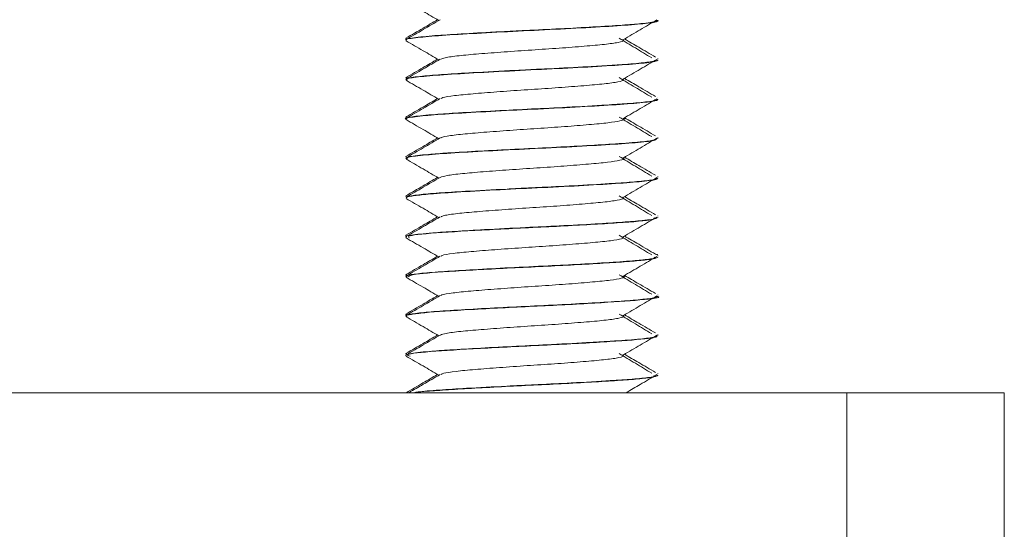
# Model space of a CAD drawing. Header units: millimetres. Extents: x -268 to 358, y -1428 to -19.
# Tile 31 of 34: x 327 to 358, y -102 to -86. Entities that reach past the tile are written whole.
import ezdxf

# ---------------------------------------------------------------- set-up
doc = ezdxf.new("R2010")
doc.units = ezdxf.units.MM

msp = doc.modelspace()

# ---------------------------------------------------------------- linework, layer by layer
at = {"color": 7, "linetype": 'Continuous', "lineweight": 15}
for p, q in [((346.831, -86.085), (346.831, -86.075)), ((338.831, -86.654), (338.831, -86.664)), ((338.831, -86.7), (338.831, -86.71)), ((338.846, -86.64), (338.861, -86.654)), ((346.831, -87.289), (346.831, -87.279)), ((346.831, -87.336), (346.831, -87.325)), ((338.831, -87.904), (338.831, -87.914)), ((338.831, -87.95), (338.831, -87.96)), ((338.892, -87.889), (338.857, -87.904)), ((346.831, -88.539), (346.831, -88.529)), ((346.831, -88.585), (346.831, -88.575)), ((338.831, -89.154), (338.831, -89.164)), ((338.831, -89.2), (338.831, -89.21)), ((338.864, -89.139), (338.867, -89.154)), ((346.831, -89.789), (346.831, -89.779)), ((346.831, -89.835), (346.831, -89.825)), ((338.831, -90.404), (338.831, -90.414)), ((338.831, -90.45), (338.831, -90.461)), ((346.831, -91.039), (346.831, -91.029)), ((346.831, -91.085), (346.831, -91.075)), ((338.831, -91.654), (338.831, -91.664)), ((338.831, -91.7), (338.831, -91.71)), ((338.886, -91.639), (338.864, -91.654)), ((346.831, -92.289), (346.831, -92.279)), ((346.831, -92.336), (346.831, -92.325)), ((338.831, -92.904), (338.831, -92.914)), ((338.831, -92.95), (338.831, -92.961)), ((346.831, -93.538), (346.831, -93.529)), ((346.831, -93.585), (346.831, -93.575)), ((338.872, -94.139), (338.831, -94.154)), ((338.831, -94.154), (338.831, -94.163)), ((338.831, -94.2), (338.831, -94.21)), ((346.831, -94.788), (346.831, -94.779)), ((346.831, -94.835), (346.831, -94.825)), ((338.831, -95.404), (338.831, -95.414)), ((338.831, -95.45), (338.831, -95.46)), ((338.877, -95.389), (338.872, -95.404)), ((346.831, -96.039), (346.831, -96.029)), ((346.831, -96.085), (346.831, -96.075)), ((338.831, -96.654), (338.831, -96.664)), ((338.831, -96.7), (338.831, -96.711)), ((346.831, -97.289), (346.831, -97.279)), ((346.831, -97.336), (346.831, -97.325)), ((237.831, -97.885), (352.831, -97.885)), ((352.831, -103.885), (352.831, -97.885)), ((352.831, -97.885), (357.831, -97.885)), ((357.831, -97.885), (357.831, -103.885))]:
    msp.add_line(p, q, dxfattribs=at)
for points, knots in [([(338.843, -85.475), (339.022, -85.579), (339.37, -85.781), (339.718, -85.983), (339.886, -86.08)], [0, 0, 0, 0, 0.517285, 1, 1, 1, 1]), ([(338.862, -86.71), (338.852, -86.707), (338.781, -86.681), (339.095, -86.633), (339.802, -86.562), (340.904, -86.498), (342.21, -86.426), (343.598, -86.362), (344.889, -86.291), (345.959, -86.225), (346.617, -86.157), (346.9, -86.109), (346.824, -86.086), (346.82, -86.085)], [0, 0, 0, 0, 0.0174059, 0.1256396, 0.2350137, 0.3424504, 0.4521498, 0.559547, 0.6689818, 0.7770983, 0.8856874, 0.994851, 1, 1, 1, 1]), ([(346.823, -86.075), (346.825, -86.078), (346.835, -86.088), (346.745, -86.123), (346.422, -86.174), (345.694, -86.231), (344.818, -86.285), (343.748, -86.345), (342.867, -86.385), (342.124, -86.423), (341.368, -86.462), (340.458, -86.513), (339.565, -86.572), (339.023, -86.634), (338.799, -86.676), (338.845, -86.697), (338.852, -86.7)], [0, 0, 0, 0, 0.012842, 0.05292, 0.166677, 0.244785, 0.338351, 0.427629, 0.516094, 0.546933, 0.606551, 0.701249, 0.789601, 0.898918, 0.985138, 1, 1, 1, 1]), ([(339.845, -86.057), (339.691, -86.147), (339.356, -86.341), (339.021, -86.535), (338.841, -86.64)], [0, 0, 0, 0, 0.462339, 1, 1, 1, 1]), ([(339.927, -86.056), (339.748, -86.16), (339.389, -86.369), (339.029, -86.577), (338.849, -86.682)], [0, 0, 0, 0, 0.499753, 1, 1, 1, 1]), ([(345.742, -86.686), (345.92, -86.582), (346.275, -86.375), (346.628, -86.167), (346.805, -86.063)], [0, 0, 0, 0, 0.499941, 1, 1, 1, 1]), ([(338.843, -86.725), (339.022, -86.829), (339.37, -87.031), (339.718, -87.233), (339.886, -87.33)], [0, 0, 0, 0, 0.517285, 1, 1, 1, 1]), ([(339.948, -87.307), (339.982, -87.291), (340.061, -87.256), (340.49, -87.197), (341.136, -87.14), (341.942, -87.078), (342.829, -87.017), (343.717, -86.959), (344.521, -86.896), (345.176, -86.838), (345.605, -86.777), (345.793, -86.725), (345.73, -86.695), (345.709, -86.685)], [0, 0, 0, 0, 0.075805, 0.173892, 0.26978, 0.367532, 0.464921, 0.561043, 0.659198, 0.755366, 0.852696, 0.95049, 1, 1, 1, 1]), ([(346.639, -87.264), (346.466, -87.161), (346.12, -86.953), (345.776, -86.745), (345.604, -86.642)], [0, 0, 0, 0, 0.500059, 1, 1, 1, 1]), ([(346.761, -87.241), (346.583, -87.137), (346.255, -86.946), (345.927, -86.754), (345.777, -86.666)], [0, 0, 0, 0, 0.541634, 1, 1, 1, 1]), ([(339.845, -87.307), (339.691, -87.397), (339.356, -87.591), (339.021, -87.785), (338.841, -87.89)], [0, 0, 0, 0, 0.462339, 1, 1, 1, 1]), ([(339.927, -87.306), (339.748, -87.41), (339.389, -87.619), (339.029, -87.827), (338.849, -87.932)], [0, 0, 0, 0, 0.499753, 1, 1, 1, 1]), ([(338.877, -87.975), (338.864, -87.958), (338.835, -87.918), (339.341, -87.852), (340.236, -87.786), (341.441, -87.718), (342.802, -87.648), (344.169, -87.583), (345.381, -87.512), (346.286, -87.448), (346.79, -87.385), (346.781, -87.349), (346.777, -87.336)], [0, 0, 0, 0, 0.0856107, 0.1924369, 0.2978148, 0.403874, 0.5102974, 0.6153456, 0.7223168, 0.8270268, 0.9339723, 1, 1, 1, 1]), ([(346.822, -87.325), (346.825, -87.326), (346.88, -87.346), (346.677, -87.385), (346.28, -87.435), (345.826, -87.47), (345.475, -87.494), (345.043, -87.522), (344.326, -87.563), (343.49, -87.607), (342.763, -87.64), (341.983, -87.679), (341.023, -87.731), (340.02, -87.79), (339.285, -87.849), (338.871, -87.905), (338.861, -87.938), (338.857, -87.95)], [0, 0, 0, 0, 0.005113, 0.097375, 0.186938, 0.23629, 0.271801, 0.304121, 0.367645, 0.468112, 0.507258, 0.541535, 0.655168, 0.74279, 0.833742, 0.93955, 1, 1, 1, 1]), ([(345.742, -87.936), (345.92, -87.832), (346.275, -87.625), (346.628, -87.417), (346.805, -87.313)], [0, 0, 0, 0, 0.499941, 1, 1, 1, 1]), ([(338.843, -87.975), (339.022, -88.079), (339.37, -88.281), (339.718, -88.483), (339.886, -88.58)], [0, 0, 0, 0, 0.517285, 1, 1, 1, 1]), ([(339.959, -88.556), (339.971, -88.546), (340.007, -88.517), (340.351, -88.464), (340.94, -88.406), (341.713, -88.345), (342.584, -88.283), (343.481, -88.226), (344.315, -88.163), (345.018, -88.103), (345.513, -88.045), (345.774, -87.985), (345.736, -87.951), (345.72, -87.935)], [0, 0, 0, 0, 0.048501, 0.146636, 0.24303, 0.340104, 0.438043, 0.533878, 0.631854, 0.728843, 0.825314, 0.923436, 1, 1, 1, 1]), ([(346.639, -88.514), (346.466, -88.411), (346.12, -88.203), (345.776, -87.995), (345.604, -87.892)], [0, 0, 0, 0, 0.500059, 1, 1, 1, 1]), ([(346.761, -88.491), (346.583, -88.387), (346.255, -88.196), (345.927, -88.004), (345.777, -87.916)], [0, 0, 0, 0, 0.541634, 1, 1, 1, 1]), ([(338.834, -89.21), (338.833, -89.21), (338.757, -89.187), (339.028, -89.144), (339.664, -89.072), (340.724, -89.008), (342.006, -88.937), (343.393, -88.872), (344.709, -88.802), (345.819, -88.734), (346.548, -88.668), (346.875, -88.616), (346.806, -88.589), (346.795, -88.585)], [0, 0, 0, 0, 0.001606, 0.109352, 0.218956, 0.326275, 0.435915, 0.543569, 0.652657, 0.761342, 0.86936, 0.97884, 1, 1, 1, 1]), ([(339.845, -88.557), (339.691, -88.647), (339.356, -88.841), (339.021, -89.035), (338.841, -89.14)], [0, 0, 0, 0, 0.46234, 1, 1, 1, 1]), ([(346.802, -88.575), (346.811, -88.581), (346.831, -88.593), (346.736, -88.621), (346.499, -88.663), (346.041, -88.706), (345.549, -88.739), (344.956, -88.777), (344.048, -88.829), (342.815, -88.888), (341.612, -88.948), (340.558, -89.008), (339.651, -89.065), (339.083, -89.125), (338.816, -89.171), (338.858, -89.194), (338.868, -89.2)], [0, 0, 0, 0, 0.027621, 0.062339, 0.129466, 0.226959, 0.263358, 0.298945, 0.410523, 0.500335, 0.593618, 0.697483, 0.777058, 0.884654, 0.970388, 1, 1, 1, 1]), ([(339.927, -88.556), (339.748, -88.66), (339.389, -88.869), (339.029, -89.077), (338.849, -89.182)], [0, 0, 0, 0, 0.4997532, 1, 1, 1, 1]), ([(345.742, -89.186), (345.92, -89.082), (346.275, -88.875), (346.628, -88.667), (346.805, -88.563)], [0, 0, 0, 0, 0.499941, 1, 1, 1, 1]), ([(338.843, -89.225), (339.022, -89.329), (339.37, -89.531), (339.718, -89.733), (339.886, -89.83)], [0, 0, 0, 0, 0.517285, 1, 1, 1, 1]), ([(339.95, -89.806), (339.951, -89.802), (339.957, -89.778), (340.231, -89.731), (340.756, -89.671), (341.492, -89.613), (342.341, -89.549), (343.24, -89.492), (344.1, -89.43), (344.842, -89.368), (345.41, -89.311), (345.711, -89.248), (345.813, -89.208), (345.74, -89.187), (345.737, -89.186)], [0, 0, 0, 0, 0.02157, 0.119648, 0.217142, 0.313606, 0.411998, 0.508304, 0.605999, 0.703938, 0.800085, 0.898433, 0.995193, 1, 1, 1, 1]), ([(346.639, -89.764), (346.466, -89.661), (346.12, -89.453), (345.776, -89.245), (345.604, -89.142)], [0, 0, 0, 0, 0.500059, 1, 1, 1, 1]), ([(346.761, -89.741), (346.583, -89.637), (346.255, -89.446), (345.927, -89.254), (345.777, -89.166)], [0, 0, 0, 0, 0.541634, 1, 1, 1, 1]), ([(339.845, -89.807), (339.691, -89.897), (339.356, -90.091), (339.021, -90.285), (338.841, -90.39)], [0, 0, 0, 0, 0.46234, 1, 1, 1, 1]), ([(338.893, -90.476), (338.87, -90.461), (338.81, -90.424), (339.243, -90.363), (340.078, -90.295), (341.249, -90.228), (342.594, -90.158), (343.972, -90.094), (345.215, -90.022), (346.175, -89.958), (346.755, -89.892), (346.78, -89.853), (346.791, -89.835)], [0, 0, 0, 0, 0.070064, 0.176564, 0.282474, 0.387957, 0.494701, 0.599471, 0.706482, 0.811279, 0.917982, 1, 1, 1, 1]), ([(339.927, -89.806), (339.748, -89.91), (339.389, -90.119), (339.029, -90.327), (338.849, -90.432)], [0, 0, 0, 0, 0.4997532, 1, 1, 1, 1]), ([(346.804, -89.825), (346.792, -89.841), (346.764, -89.876), (346.307, -89.935), (345.566, -89.99), (344.584, -90.049), (343.474, -90.108), (342.294, -90.163), (341.146, -90.224), (340.212, -90.278), (339.431, -90.335), (338.912, -90.394), (338.873, -90.433), (338.857, -90.45)], [0, 0, 0, 0, 0.078118, 0.169695, 0.267965, 0.356182, 0.448906, 0.543084, 0.634675, 0.731376, 0.80504, 0.915892, 1, 1, 1, 1]), ([(345.742, -90.436), (345.92, -90.332), (346.275, -90.125), (346.628, -89.917), (346.805, -89.813)], [0, 0, 0, 0, 0.499941, 1, 1, 1, 1]), ([(338.869, -90.389), (338.85, -90.392), (338.821, -90.398), (338.839, -90.402), (338.846, -90.404)], [0, 0, 0, 0, 0.627512, 1, 1, 1, 1]), ([(338.843, -90.475), (339.022, -90.579), (339.37, -90.781), (339.718, -90.983), (339.886, -91.08)], [0, 0, 0, 0, 0.517285, 1, 1, 1, 1]), ([(339.928, -91.057), (339.985, -91.038), (340.102, -90.998), (340.595, -90.936), (341.276, -90.879), (342.103, -90.816), (342.996, -90.757), (343.876, -90.698), (344.656, -90.634), (345.277, -90.578), (345.656, -90.515), (345.803, -90.468), (345.731, -90.442), (345.714, -90.436)], [0, 0, 0, 0, 0.094646, 0.192494, 0.288324, 0.386339, 0.48315, 0.579757, 0.677827, 0.773696, 0.87144, 0.968804, 1, 1, 1, 1]), ([(346.639, -91.014), (346.466, -90.911), (346.12, -90.703), (345.776, -90.495), (345.604, -90.392)], [0, 0, 0, 0, 0.500059, 1, 1, 1, 1]), ([(346.761, -90.991), (346.583, -90.887), (346.255, -90.696), (345.927, -90.504), (345.777, -90.416)], [0, 0, 0, 0, 0.5416343, 1, 1, 1, 1]), ([(339.845, -91.057), (339.691, -91.147), (339.356, -91.341), (339.021, -91.535), (338.841, -91.64)], [0, 0, 0, 0, 0.462339, 1, 1, 1, 1]), ([(339.927, -91.056), (339.748, -91.16), (339.389, -91.369), (339.029, -91.577), (338.849, -91.682)], [0, 0, 0, 0, 0.4997531, 1, 1, 1, 1]), ([(338.862, -91.71), (338.856, -91.702), (338.836, -91.678), (339.082, -91.636), (339.626, -91.577), (340.548, -91.518), (341.805, -91.447), (343.186, -91.381), (344.524, -91.313), (345.672, -91.243), (346.466, -91.179), (346.848, -91.122), (346.793, -91.093), (346.779, -91.085)], [0, 0, 0, 0, 0.039007, 0.120625, 0.203075, 0.310413, 0.419803, 0.527848, 0.636401, 0.745497, 0.85305, 0.962656, 1, 1, 1, 1]), ([(346.802, -91.075), (346.811, -91.079), (346.863, -91.102), (346.612, -91.147), (346.08, -91.204), (345.251, -91.259), (344.22, -91.32), (343.308, -91.365), (342.778, -91.39), (342.61, -91.399), (342.525, -91.403), (342.486, -91.404), (342.47, -91.405), (342.466, -91.405), (342.465, -91.405), (342.464, -91.405), (342.464, -91.405), (342.464, -91.405), (342.464, -91.405), (342.464, -91.405), (342.464, -91.405), (342.462, -91.406), (342.413, -91.408), (342.275, -91.415), (341.674, -91.446), (340.791, -91.494), (339.843, -91.552), (339.199, -91.609), (338.855, -91.66), (338.861, -91.69), (338.863, -91.7)], [0, 0, 0, 0, 0.019601, 0.115195, 0.207956, 0.288855, 0.39268, 0.484832, 0.507944, 0.519502, 0.525281, 0.528171, 0.528893, 0.529073, 0.529164, 0.529209, 0.529212, 0.529213, 0.529214, 0.529217, 0.529222, 0.52931, 0.529687, 0.54104, 0.562426, 0.675667, 0.762655, 0.852713, 0.947927, 1, 1, 1, 1]), ([(345.742, -91.686), (345.92, -91.582), (346.275, -91.375), (346.628, -91.167), (346.805, -91.063)], [0, 0, 0, 0, 0.499941, 1, 1, 1, 1]), ([(338.843, -91.725), (339.022, -91.829), (339.37, -92.031), (339.718, -92.233), (339.886, -92.33)], [0, 0, 0, 0, 0.517285, 1, 1, 1, 1]), ([(339.953, -92.306), (339.979, -92.293), (340.044, -92.26), (340.444, -92.202), (341.072, -92.145), (341.869, -92.084), (342.752, -92.022), (343.644, -91.965), (344.457, -91.901), (345.128, -91.843), (345.578, -91.783), (345.787, -91.728), (345.731, -91.697), (345.711, -91.685)], [0, 0, 0, 0, 0.067168, 0.16531, 0.261303, 0.358879, 0.456479, 0.552456, 0.650593, 0.746978, 0.844064, 0.941998, 1, 1, 1, 1]), ([(346.639, -92.264), (346.466, -92.161), (346.12, -91.953), (345.776, -91.745), (345.604, -91.642)], [0, 0, 0, 0, 0.500059, 1, 1, 1, 1]), ([(346.761, -92.241), (346.583, -92.137), (346.255, -91.946), (345.927, -91.754), (345.777, -91.666)], [0, 0, 0, 0, 0.541634, 1, 1, 1, 1]), ([(346.801, -92.325), (346.804, -92.335), (346.815, -92.367), (346.444, -92.421), (345.739, -92.478), (344.837, -92.534), (343.764, -92.594), (342.545, -92.65), (341.391, -92.71), (340.396, -92.768), (339.547, -92.823), (339.02, -92.884), (338.801, -92.927), (338.845, -92.947), (338.852, -92.95)], [0, 0, 0, 0, 0.045771, 0.159499, 0.244066, 0.331957, 0.430153, 0.515847, 0.622004, 0.707522, 0.787742, 0.902378, 0.984851, 1, 1, 1, 1]), ([(339.845, -92.307), (339.691, -92.397), (339.356, -92.591), (339.021, -92.785), (338.841, -92.89)], [0, 0, 0, 0, 0.462339, 1, 1, 1, 1]), ([(339.927, -92.306), (339.748, -92.41), (339.389, -92.619), (339.029, -92.827), (338.849, -92.932)], [0, 0, 0, 0, 0.4997531, 1, 1, 1, 1]), ([(338.955, -92.976), (338.921, -92.954), (338.835, -92.898), (339.885, -92.804), (341.671, -92.703), (343.802, -92.603), (345.633, -92.499), (346.743, -92.411), (346.718, -92.357), (346.709, -92.336)], [0, 0, 0, 0, 0.107293, 0.26708, 0.42566, 0.583672, 0.743597, 0.901918, 1, 1, 1, 1]), ([(345.742, -92.936), (345.92, -92.832), (346.275, -92.625), (346.628, -92.417), (346.805, -92.313)], [0, 0, 0, 0, 0.499941, 1, 1, 1, 1]), ([(338.843, -92.89), (338.842, -92.89), (338.818, -92.895), (338.838, -92.899), (338.857, -92.904)], [0, 0, 0, 0, 0.037533, 1, 1, 1, 1]), ([(338.843, -92.975), (339.022, -93.079), (339.37, -93.281), (339.718, -93.483), (339.886, -93.58)], [0, 0, 0, 0, 0.517285, 1, 1, 1, 1]), ([(339.958, -93.556), (339.966, -93.548), (339.991, -93.521), (340.311, -93.469), (340.88, -93.41), (341.643, -93.351), (342.507, -93.288), (343.405, -93.231), (344.248, -93.168), (344.964, -93.108), (345.48, -93.05), (345.766, -92.989), (345.74, -92.952), (345.728, -92.935)], [0, 0, 0, 0, 0.039956, 0.138031, 0.234688, 0.331477, 0.429517, 0.525366, 0.623211, 0.720456, 0.816692, 0.914842, 1, 1, 1, 1]), ([(346.639, -93.514), (346.466, -93.411), (346.12, -93.203), (345.776, -92.995), (345.604, -92.892)], [0, 0, 0, 0, 0.500059, 1, 1, 1, 1]), ([(346.761, -93.491), (346.583, -93.387), (346.255, -93.196), (345.927, -93.004), (345.777, -92.916)], [0, 0, 0, 0, 0.5416343, 1, 1, 1, 1]), ([(339.845, -93.557), (339.691, -93.647), (339.356, -93.841), (339.021, -94.035), (338.841, -94.14)], [0, 0, 0, 0, 0.462339, 1, 1, 1, 1]), ([(339.927, -93.556), (339.748, -93.66), (339.389, -93.869), (339.029, -94.077), (338.849, -94.182)], [0, 0, 0, 0, 0.499753, 1, 1, 1, 1]), ([(346.829, -93.575), (346.829, -93.575), (346.867, -93.597), (346.708, -93.63), (346.414, -93.669), (346.056, -93.704), (345.446, -93.747), (344.443, -93.807), (343.304, -93.865), (342.125, -93.921), (340.985, -93.983), (340.018, -94.04), (339.316, -94.097), (338.891, -94.152), (338.868, -94.185), (338.857, -94.2)], [0, 0, 0, 0, 0.00175, 0.107442, 0.155568, 0.181369, 0.276833, 0.373869, 0.458619, 0.556112, 0.651882, 0.742926, 0.836291, 0.924995, 1, 1, 1, 1]), ([(338.908, -94.21), (338.943, -94.183), (339.022, -94.122), (340.335, -94.028), (342.265, -93.923), (344.032, -93.841), (345.222, -93.771), (345.975, -93.722), (346.495, -93.671), (346.839, -93.624), (346.752, -93.596), (346.717, -93.585)], [0, 0, 0, 0, 0.131479, 0.293583, 0.456985, 0.618447, 0.701202, 0.782197, 0.863936, 0.94672, 1, 1, 1, 1]), ([(345.742, -94.186), (345.92, -94.082), (346.275, -93.875), (346.628, -93.667), (346.805, -93.563)], [0, 0, 0, 0, 0.499941, 1, 1, 1, 1]), ([(346.747, -93.491), (346.763, -93.494), (346.804, -93.502), (346.818, -93.512), (346.829, -93.522), (346.83, -93.527), (346.83, -93.529)], [0, 0, 0, 0, 0.245222, 0.613193, 0.815844, 1, 1, 1, 1]), ([(338.843, -94.225), (339.022, -94.329), (339.37, -94.531), (339.718, -94.733), (339.886, -94.83)], [0, 0, 0, 0, 0.517285, 1, 1, 1, 1]), ([(339.943, -94.806), (339.943, -94.803), (339.943, -94.781), (340.198, -94.737), (340.701, -94.675), (341.424, -94.618), (342.265, -94.554), (343.163, -94.497), (344.03, -94.436), (344.785, -94.373), (345.369, -94.317), (345.696, -94.253), (345.81, -94.211), (345.736, -94.189), (345.727, -94.186)], [0, 0, 0, 0, 0.013119, 0.111035, 0.208756, 0.305042, 0.403431, 0.49992, 0.597384, 0.69548, 0.791561, 0.889834, 0.986884, 1, 1, 1, 1]), ([(346.639, -94.764), (346.466, -94.661), (346.12, -94.453), (345.776, -94.245), (345.604, -94.142)], [0, 0, 0, 0, 0.500059, 1, 1, 1, 1]), ([(346.761, -94.741), (346.583, -94.637), (346.255, -94.446), (345.927, -94.254), (345.777, -94.166)], [0, 0, 0, 0, 0.541634, 1, 1, 1, 1]), ([(338.875, -95.476), (338.856, -95.467), (338.797, -95.442), (338.98, -95.402), (339.533, -95.331), (340.578, -95.266), (341.85, -95.196), (342.876, -95.145), (343.895, -95.096), (345.166, -95.026), (346.349, -94.945), (346.986, -94.872), (346.816, -94.836), (346.808, -94.835)], [0, 0, 0, 0, 0.039206, 0.118306, 0.198979, 0.356274, 0.43692, 0.516703, 0.595527, 0.676133, 0.833512, 0.992803, 1, 1, 1, 1]), ([(339.845, -94.807), (339.691, -94.897), (339.356, -95.091), (339.021, -95.285), (338.841, -95.39)], [0, 0, 0, 0, 0.462339, 1, 1, 1, 1]), ([(339.927, -94.806), (339.748, -94.91), (339.389, -95.119), (339.029, -95.327), (338.849, -95.432)], [0, 0, 0, 0, 0.4997531, 1, 1, 1, 1]), ([(346.791, -94.825), (346.8, -94.833), (346.833, -94.86), (346.531, -94.909), (345.916, -94.967), (345.027, -95.023), (343.954, -95.084), (342.786, -95.139), (341.626, -95.197), (340.562, -95.258), (339.688, -95.312), (339.101, -95.372), (338.821, -95.418), (338.859, -95.444), (338.869, -95.45)], [0, 0, 0, 0, 0.0382375, 0.1330034, 0.2253517, 0.3174332, 0.4106493, 0.5041791, 0.5955148, 0.6882957, 0.7829572, 0.8735909, 0.9661738, 1, 1, 1, 1]), ([(345.742, -95.436), (345.92, -95.332), (346.275, -95.125), (346.628, -94.917), (346.805, -94.813)], [0, 0, 0, 0, 0.499941, 1, 1, 1, 1]), ([(338.843, -95.475), (339.022, -95.579), (339.37, -95.781), (339.718, -95.983), (339.886, -96.08)], [0, 0, 0, 0, 0.517285, 1, 1, 1, 1]), ([(339.938, -96.057), (339.984, -96.039), (340.083, -96.002), (340.545, -95.941), (341.211, -95.884), (342.029, -95.822), (342.919, -95.761), (343.803, -95.703), (344.594, -95.64), (345.231, -95.583), (345.633, -95.521), (345.798, -95.471), (345.73, -95.444), (345.711, -95.436)], [0, 0, 0, 0, 0.085961, 0.18394, 0.279767, 0.377682, 0.474779, 0.571134, 0.669263, 0.765241, 0.862815, 0.960397, 1, 1, 1, 1]), ([(346.639, -96.014), (346.466, -95.911), (346.12, -95.703), (345.776, -95.495), (345.604, -95.392)], [0, 0, 0, 0, 0.500059, 1, 1, 1, 1]), ([(346.761, -95.991), (346.583, -95.887), (346.255, -95.696), (345.927, -95.504), (345.777, -95.416)], [0, 0, 0, 0, 0.541634, 1, 1, 1, 1]), ([(346.81, -96.075), (346.796, -96.091), (346.764, -96.126), (346.303, -96.185), (345.702, -96.23), (345.138, -96.265), (344.508, -96.303), (343.542, -96.354), (342.319, -96.411), (341.197, -96.471), (340.256, -96.526), (339.452, -96.582), (338.922, -96.643), (338.86, -96.683), (338.835, -96.7)], [0, 0, 0, 0, 0.076598, 0.170613, 0.271615, 0.299669, 0.343258, 0.449606, 0.538959, 0.632554, 0.724661, 0.800943, 0.91563, 1, 1, 1, 1]), ([(339.845, -96.057), (339.691, -96.147), (339.356, -96.341), (339.021, -96.535), (338.841, -96.64)], [0, 0, 0, 0, 0.462339, 1, 1, 1, 1]), ([(339.927, -96.056), (339.748, -96.16), (339.389, -96.369), (339.029, -96.577), (338.849, -96.682)], [0, 0, 0, 0, 0.4997531, 1, 1, 1, 1]), ([(338.972, -96.727), (338.921, -96.709), (338.775, -96.658), (339.677, -96.569), (341.369, -96.469), (343.48, -96.368), (345.422, -96.263), (346.467, -96.181), (346.819, -96.119), (346.804, -96.094), (346.799, -96.085)], [0, 0, 0, 0, 0.083909, 0.243675, 0.401586, 0.559818, 0.719506, 0.877275, 0.958077, 1, 1, 1, 1]), ([(345.742, -96.686), (345.92, -96.582), (346.275, -96.375), (346.628, -96.167), (346.805, -96.063)], [0, 0, 0, 0, 0.499941, 1, 1, 1, 1]), ([(338.87, -96.639), (338.851, -96.642), (338.822, -96.647), (338.838, -96.652), (338.844, -96.654)], [0, 0, 0, 0, 0.616708, 1, 1, 1, 1]), ([(338.843, -96.725), (339.022, -96.829), (339.37, -97.031), (339.718, -97.233), (339.886, -97.33)], [0, 0, 0, 0, 0.517285, 1, 1, 1, 1]), ([(339.957, -97.306), (339.976, -97.295), (340.026, -97.263), (340.4, -97.208), (341.011, -97.15), (341.797, -97.089), (342.675, -97.027), (343.569, -96.97), (344.392, -96.907), (345.078, -96.848), (345.549, -96.788), (345.781, -96.732), (345.733, -96.699), (345.714, -96.685)], [0, 0, 0, 0, 0.058559, 0.156719, 0.252867, 0.350232, 0.448009, 0.543891, 0.641975, 0.738625, 0.835432, 0.933473, 1, 1, 1, 1]), ([(346.639, -97.264), (346.466, -97.161), (346.12, -96.953), (345.776, -96.745), (345.604, -96.642)], [0, 0, 0, 0, 0.500059, 1, 1, 1, 1]), ([(346.761, -97.241), (346.583, -97.137), (346.255, -96.946), (345.927, -96.754), (345.777, -96.666)], [0, 0, 0, 0, 0.541634, 1, 1, 1, 1]), ([(339.845, -97.307), (339.691, -97.397), (339.358, -97.59), (339.026, -97.782), (338.849, -97.885)], [0, 0, 0, 0, 0.465968, 1, 1, 1, 1]), ([(339.927, -97.306), (339.748, -97.41), (339.415, -97.604), (339.083, -97.796), (338.929, -97.885)], [0, 0, 0, 0, 0.539971, 1, 1, 1, 1]), ([(346.803, -97.325), (346.812, -97.329), (346.858, -97.353), (346.612, -97.397), (346.087, -97.454), (345.251, -97.509), (344.212, -97.57), (343.202, -97.62), (342.513, -97.653), (341.73, -97.693), (340.802, -97.743), (339.855, -97.801), (339.278, -97.849), (339.127, -97.877), (339.084, -97.885)], [0, 0, 0, 0, 0.022811, 0.129924, 0.230691, 0.319202, 0.445554, 0.540361, 0.591075, 0.629275, 0.752011, 0.850534, 0.957332, 1, 1, 1, 1]), ([(339.134, -97.885), (339.25, -97.87), (339.503, -97.838), (340.163, -97.792), (341.012, -97.742), (342.3, -97.671), (343.727, -97.606), (344.967, -97.536), (345.77, -97.486), (346.362, -97.437), (346.795, -97.384), (346.732, -97.352), (346.702, -97.336)], [0, 0, 0, 0, 0.077658, 0.169951, 0.262212, 0.356134, 0.539212, 0.633117, 0.725822, 0.817706, 0.911579, 1, 1, 1, 1]), ([(345.83, -97.885), (345.978, -97.798), (346.304, -97.608), (346.628, -97.417), (346.805, -97.313)], [0, 0, 0, 0, 0.4553, 1, 1, 1, 1])]:
    msp.add_open_spline(points, degree=3, knots=knots, dxfattribs=at)

doc.saveas('drawing.dxf')
